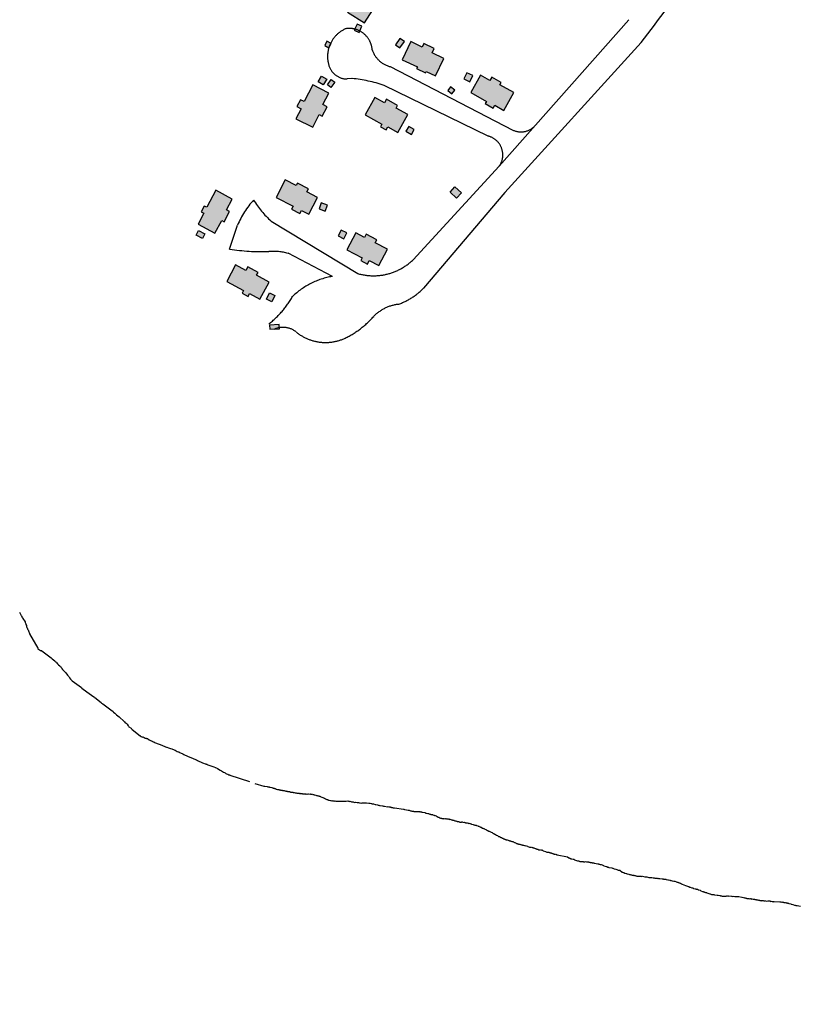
# Model space of a CAD drawing. Header units: feet. Extents: x 30669 to 99318, y 4696 to 26220.
# Tile 21 of 128: x 75346 to 76495, y 15022 to 16474. Entities that reach past the tile are written whole.
import ezdxf

# ---------------------------------------------------------------- set-up
doc = ezdxf.new("R2010")
doc.units = ezdxf.units.FT
doc.header["$LTSCALE"] = 600
doc.header["$MEASUREMENT"] = 0
doc.linetypes.add('DASHED', pattern=[0.75, 0.5, -0.25])
for name, color, linetype in [('ELB', 3, 'CONTINUOUS'), ('ELIST-H', 2, 'CONTINUOUS'), ('ELTWR', 2, 'CONTINUOUS'), ('ELYSU', 251, 'CONTINUOUS')]:
    doc.layers.add(name, color=color, linetype=linetype)

msp = doc.modelspace()

# ---------------------------------------------------------------- hatches: boundary and pattern name
at = {"layer": 'ELIST-H'}
h = msp.add_hatch(color=256, dxfattribs=at)
h.paths.add_polyline_path([(83696.7, 17255.1), (83730.8, 17349.1), (83791.9, 17326.9), (83757.8, 17233)])
h.paths.add_polyline_path([(84073.6, 16863.4), (84151.3, 16833.1), (84167.6, 16875), (84175.8, 16871.7), (84179.8, 16881.9), (84172, 16884.9), (84185, 16918.1), (84168.1, 16924.7), (84162.4, 16910.2), (84130.1, 16922.8), (84133.3, 16931), (84127, 16933.5), (84124, 16925.9), (84095.7, 16937), (84090.7, 16924.3), (84101, 16920.3), (84090.3, 16892.7), (84085.7, 16894.5)])
h.paths.add_polyline_path([(83984.7, 16933.6), (83973.5, 16913.5), (83982.2, 16908.7), (83976.3, 16898), (83967.4, 16903), (83956.6, 16883.7), (83927.5, 16899.9), (83930.3, 16905), (83927.6, 16906.5), (83931.3, 16913.1), (83933.6, 16911.8), (83937.9, 16919.6), (83926, 16926.2), (83934.9, 16942.2), (83946.3, 16935.9), (83950.4, 16943.2), (83966.4, 16934.3), (83970.4, 16941.5)])
h.paths.add_polyline_path([(82949.1, 16852.7), (83028.9, 16763.1), (83054.8, 16786.2), (83077, 16761.2), (83051, 16738.1), (83082.2, 16703.1), (83051.8, 16676), (82991.6, 16743.7), (82981.6, 16734.8), (82968.9, 16749.1), (82978.9, 16758.1), (82918.7, 16825.6)])
h.paths.add_polyline_path([(82997.6, 16522.8), (83226.6, 16325.9), (83221.5, 16320), (83228.8, 16313.8), (83233.3, 16319.1), (83448.1, 16134.7), (83493.2, 16187.2), (83285.7, 16365.5), (83302.2, 16384.7), (83280, 16403.8), (83263.8, 16385), (83085.6, 16538.1), (83094.5, 16548.5), (83080.6, 16560.5), (83071.6, 16549.9), (83056.1, 16563.2), (83022.6, 16524.1), (83008.8, 16535.9)])
h.paths.add_polyline_path([(83294.6, 16547.1), (83298, 16565.1), (83313.6, 16562.2), (83310.2, 16544.1)])
h.paths.add_polyline_path([(83178, 16738.3), (83189.1, 16746.2), (83192.4, 16741.6), (83181.3, 16733.6)])
h.paths.add_polyline_path([(82077.7, 19506.8), (82137.4, 19565.6), (82144.7, 19558.1), (82085, 19499.4)])
h.paths.add_polyline_path([(75798.9, 16442.6), (75795.6, 16436.2), (75801.8, 16433.1), (75805, 16439.5)])
h.paths.add_polyline_path([(75980.8, 16375.2), (75976.9, 16369.8), (75983.2, 16365.2), (75987.2, 16370.6)])
h.paths.add_polyline_path([(75728.5, 16024.6), (75714.3, 16023.8), (75714.6, 16017.8), (75728.9, 16018.6)])
h.paths.add_polyline_path([(75609.6, 16163.4), (75618.8, 16158.7), (75615.2, 16151.8), (75606, 16156.5)])
h.paths.add_polyline_path([(75721.9, 16067.5), (75717.7, 16058.4), (75709.7, 16062.1), (75713.9, 16071.3)])
h.paths.add_polyline_path([(75819.9, 16164.1), (75815.6, 16155.6), (75823.9, 16151.4), (75828.2, 16160)])
h.paths.add_polyline_path([(75790.3, 16204.3), (75787.2, 16195.4), (75796.4, 16192.2), (75799.5, 16201.1)])
h.paths.add_polyline_path([(75798.5, 16386.8), (75793.3, 16378.4), (75785.9, 16382.9), (75791, 16391.3)])
h.paths.add_polyline_path([(75810.4, 16382.4), (75804.6, 16374.5), (75799.5, 16378.2), (75805.3, 16386.1)])
h.paths.add_polyline_path([(75919.7, 16317), (75915.4, 16309.9), (75923.4, 16305.2), (75927.6, 16312.3)])
h.paths.add_polyline_path([(75987.6, 16227.8), (75997.1, 16218.9), (75989.9, 16211.1), (75980.3, 16220)])
h.paths.add_polyline_path([(76004.9, 16396.1), (76000.7, 16387), (76009.5, 16382.9), (76013.8, 16392)])
h.paths.add_polyline_path([(75906.4, 16446.8), (75900, 16437.4), (75906.5, 16432.9), (75913, 16442.4)])
h.paths.add_polyline_path([(75843.4, 16468.1), (75839.1, 16459), (75846.2, 16455.7), (75850.4, 16464.8)])
h.paths.add_polyline_path([(75897.8, 16717.1), (75916.3, 16707), (75908.2, 16692.1), (75889.7, 16702.2)])
h.paths.add_polyline_path([(75971.6, 16646.5), (75994.2, 16635.4), (75985.3, 16617.5), (75962.8, 16628.6)])
h.paths.add_polyline_path([(75857, 16533.3), (75842, 16509.6), (75837.6, 16512.3), (75831.4, 16502.5), (75837.6, 16498.6), (75829.3, 16485.5), (75854.2, 16469.8), (75866.3, 16489), (75868.5, 16487.6), (75877.4, 16501.8), (75872.3, 16505), (75880.7, 16518.3)])
h.paths.add_polyline_path([(75909.8, 16415.5), (75932.3, 16404.9), (75931.1, 16402.4), (75944.3, 16396.2), (75945.2, 16398.2), (75958.9, 16391.8), (75971, 16417.4), (75953.8, 16425.5), (75956.8, 16431.9), (75941.5, 16439.2), (75939.1, 16434.2), (75922.3, 16442.1)])
h.paths.add_polyline_path([(76010.9, 16366.9), (76034, 16353.9), (76032.3, 16350.8), (76044.1, 16344.1), (76046.4, 16348.2), (76059.7, 16340.7), (76074.5, 16366.9), (76053.9, 16378.5), (76055.8, 16381.8), (76041.9, 16389.6), (76039.2, 16384.8), (76025.4, 16392.6)])
h.paths.add_polyline_path([(75855.1, 16334.1), (75880, 16320.2), (75878, 16316.4), (75886.2, 16311.8), (75888.7, 16316.3), (75903.5, 16308), (75918.2, 16334.4), (75900.8, 16344), (75903, 16348), (75886.5, 16357.2), (75883.5, 16351.8), (75869.3, 16359.7)])
h.paths.add_polyline_path([(75777.8, 16378.5), (75765, 16353.7), (75759.6, 16356.5), (75754.5, 16346.4), (75760.8, 16343.2), (75753.2, 16328.4), (75777.9, 16315.7), (75787.6, 16334.7), (75792, 16332.4), (75799, 16346), (75792.8, 16349.2), (75801.6, 16366.2)])
h.paths.add_polyline_path([(75828.1, 16135.2), (75850.8, 16123), (75848.8, 16119.2), (75858.5, 16113.9), (75861.3, 16119.1), (75875.2, 16111.7), (75888.1, 16135.7), (75870.1, 16145.4), (75872.4, 16149.6), (75856.9, 16157.9), (75854.3, 16153.1), (75841.4, 16160)])
h.paths.add_polyline_path([(75724, 16212.4), (75749.1, 16199.4), (75746.7, 16194.8), (75758.9, 16188.5), (75761.3, 16193.1), (75772.1, 16187.5), (75785, 16212.3), (75769.1, 16220.5), (75771.5, 16225.1), (75755.4, 16233.4), (75753.6, 16229.8), (75737.4, 16238.2)])
h.paths.add_polyline_path([(75651.1, 16088.2), (75676, 16074.8), (75673.9, 16070.9), (75682.6, 16066.2), (75684.7, 16070.3), (75700, 16062.1), (75713.6, 16087.4), (75694.9, 16097.4), (75697.2, 16101.7), (75682, 16109.8), (75679.2, 16104.5), (75664.2, 16112.6)])
h.paths.add_polyline_path([(75635, 16222.9), (75621.5, 16197.7), (75618, 16199.6), (75613.4, 16191.1), (75617.4, 16188.9), (75608.7, 16172.6), (75633.4, 16159.3), (75643.6, 16178.4), (75647.2, 16176.4), (75655.3, 16191.5), (75650.7, 16194), (75659.2, 16209.9)])
h.paths.add_polyline_path([(77272.8, 15234), (77220.5, 15230), (77221.1, 15221.8), (77187.2, 15219.2), (77186.5, 15228.7), (77186.1, 15228.6), (77184.7, 15246.7), (77133.1, 15242.7), (77129.4, 15289.3), (77154.6, 15291.3), (77155.5, 15280.8), (77160, 15281.2), (77159.2, 15291.9), (77186, 15294), (77186.7, 15285.1), (77209.4, 15286.9), (77208.7, 15295.8), (77236.5, 15298), (77237.8, 15281.8), (77241.5, 15282.1), (77240.1, 15299.5), (77267.5, 15301.7)])
h.paths.add_polyline_path([(77218.1, 15173.6), (77219.2, 15157.2), (77203.5, 15156.1), (77202.4, 15172.6)])
h.paths.add_polyline_path([(77181.8, 15217.9), (77168.5, 15216.5), (77169.6, 15206.8), (77182.9, 15208.2)])
h.paths.add_polyline_path([(77094.4, 15281.7), (77076.1, 15276.1), (77078, 15270), (77096.3, 15275.6)])
h.paths.add_polyline_path([(77132.5, 15336.8), (77119.4, 15334.2), (77121.2, 15324.7), (77134.3, 15327.3)])
h.paths.add_polyline_path([(77466.7, 15239.3), (77465.4, 15226.2), (77453.6, 15227.4), (77455, 15240.6)])
h.paths.add_polyline_path([(77487.8, 15244.8), (77486.9, 15230.9), (77498.2, 15230.1), (77499.2, 15244)])
h.paths.add_polyline_path([(78791, 15623.1), (78811.2, 15584.8), (78783, 15569.9), (78762.8, 15608.2)])
h.paths.add_polyline_path([(78850, 15678.8), (78881.4, 15648.4), (78860.5, 15626.8), (78829.1, 15657.2)])
h.paths.add_polyline_path([(80144.9, 15735.8), (80087.1, 15740.2), (80089.7, 15773.5), (80147.5, 15769.1)])
h.paths.add_polyline_path([(79289.3, 15704.8), (79230.1, 15705.4), (79230.4, 15738.2), (79289.6, 15737.6)])
h.paths.add_polyline_path([(79410.5, 15736.8), (79353.5, 15734.3), (79355, 15699.5), (79412, 15702)])
h.paths.add_polyline_path([(79471.9, 15707.3), (79528.9, 15709.8), (79527.4, 15744.1), (79470.4, 15741.6)])
h.paths.add_polyline_path([(80351.3, 15618.5), (80411.9, 15617.1), (80411, 15578.6), (80396.7, 15578.9), (80396.9, 15587.4), (80361.6, 15588.3), (80361.5, 15581), (80350.4, 15581.2)])
h.paths.add_polyline_path([(80473.9, 15707.9), (80520.2, 15711), (80519.6, 15721), (80534.1, 15722), (80531.9, 15754.4), (80519.6, 15753.6), (80519.9, 15749.2), (80472.7, 15746.1), (80472.2, 15753.3), (80457.2, 15752.3), (80459.3, 15721.5), (80472.9, 15722.5)])
h.paths.add_polyline_path([(80745, 15760.7), (80790.1, 15745), (80782.1, 15722.2), (80737.1, 15737.9)])
h.paths.add_polyline_path([(80870.4, 15169.4), (80885.3, 15158.3), (80880.9, 15152.3), (80865.9, 15163.4)])
h.paths.add_polyline_path([(80822, 15755.5), (80815.8, 15744.8), (80825.3, 15739.3), (80831.5, 15750.1)])
h.paths.add_polyline_path([(80961.3, 15725.9), (80976.6, 15722.9), (80973.6, 15707.6), (80958.3, 15710.6)])
h.paths.add_polyline_path([(80901.8, 15736.5), (80923.6, 15727.8), (80915.9, 15708.6), (80894.1, 15717.3)])
h.paths.add_polyline_path([(80817.9, 15736.7), (80860.3, 15722.8), (80851.8, 15697), (80809.4, 15710.9)])
h.paths.add_polyline_path([(80843.1, 15830.5), (80891.5, 15815), (80883.9, 15791.3), (80835.5, 15806.8)])
h.paths.add_polyline_path([(81768.4, 12300.8), (81759.8, 12283.9), (81776.4, 12275.5), (81784.9, 12292.4)])
h.paths.add_polyline_path([(81721.7, 12323.9), (81712.9, 12309.2), (81728.9, 12299.6), (81737.8, 12314.2)])
h.paths.add_polyline_path([(81681.3, 12423.5), (81675.5, 12406.9), (81689.7, 12401.9), (81695.5, 12418.5)])
h.paths.add_polyline_path([(81401.4, 12322.5), (81398.4, 12308.7), (81413.3, 12305.4), (81416.4, 12319.2)])
h.paths.add_polyline_path([(81364.9, 12331.2), (81363.8, 12318.5), (81376, 12317.4), (81377.2, 12330.1)])
h.paths.add_polyline_path([(81068.4, 12516.7), (81091.1, 12508.5), (81086.3, 12495.3), (81063.6, 12503.5)])
h.paths.add_polyline_path([(80859.5, 12562.8), (80853.1, 12551.8), (80862.1, 12546.6), (80868.5, 12557.6)])
h.paths.add_polyline_path([(80840.5, 12555), (80850.5, 12550.4), (80845.7, 12540.1), (80835.7, 12544.6)])
h.paths.add_polyline_path([(80786.8, 12623.8), (80826.7, 12608.6), (80818.9, 12588.2), (80779, 12603.3)])
h.paths.add_polyline_path([(82058.7, 12271), (82047.2, 12260.7), (82055.4, 12251.5), (82066.9, 12261.8)])
h.paths.add_polyline_path([(82110.8, 12249.3), (82099.8, 12243.2), (82103.7, 12236), (82114.8, 12242.1)])
h.paths.add_polyline_path([(87066.2, 14169.4), (87086.8, 14184), (87105.3, 14157.8), (87084.6, 14143.2)])
h.paths.add_polyline_path([(87057.9, 14246.9), (87083.4, 14210.8), (87058.8, 14193.1), (87033.2, 14229.5)])
h.paths.add_polyline_path([(87024.6, 14137.2), (87043.6, 14151.1), (87056.5, 14133.3), (87037.6, 14117.8)])
h.paths.add_polyline_path([(88106.7, 14854.9), (88156.6, 14822), (88137, 14792.2), (88087.1, 14825.1)])
h.paths.add_polyline_path([(87139.7, 14129.1), (87121.9, 14116.8), (87112.1, 14130.9), (87129.9, 14143.3)])
h.paths.add_polyline_path([(89580.6, 14220.3), (89507, 14197.1), (89513.7, 14176.1), (89587.2, 14199.2)])
h.paths.add_polyline_path([(89044.6, 14633.8), (89029.2, 14582.3), (88996.9, 14588.9), (89012.7, 14645.3)])
h.paths.add_polyline_path([(89171.9, 14659.1), (89219.4, 14624.6), (89197.3, 14595.9), (89150, 14630.7)])
h.paths.add_polyline_path([(87876.2, 15218.6), (87801.8, 15213.5), (87802.2, 15226.5), (87877, 15233.2)])
h.paths.add_polyline_path([(87009.6, 14152.5), (87035.8, 14170.7), (87042.5, 14161.1), (87016.3, 14142.9)])
h.paths.add_polyline_path([(89590.1, 14119.7), (89604.3, 14140.6), (89623.3, 14127.8), (89617.4, 14119.1), (89615.2, 14120.5), (89607, 14108.3)])
h.paths.add_polyline_path([(83334.5, 9767.6), (83336.9, 9757.2), (83345.9, 9759.3), (83343.5, 9769.7)])
h.paths.add_polyline_path([(83301.9, 9743.3), (83314.2, 9755.6), (83322.5, 9747.3), (83310.3, 9735)])
h.paths.add_polyline_path([(83161, 9794.7), (83156.9, 9780.5), (83169.2, 9777), (83173.2, 9791.3)])
h.paths.add_polyline_path([(83229.1, 9818), (83245.5, 9806.8), (83236.3, 9793.2), (83219.9, 9804.3)])

# ---------------------------------------------------------------- linework, layer by layer
at = {"layer": 'ELB', "linetype": 'Continuous', "elevation": -54.7}
for points in [[(75857, 16533.3), (75842, 16509.6), (75837.6, 16512.3), (75831.4, 16502.5), (75837.6, 16498.6), (75829.3, 16485.5), (75854.2, 16469.8), (75866.3, 16489), (75868.5, 16487.6), (75877.4, 16501.8), (75872.3, 16505), (75880.7, 16518.3)], [(75909.8, 16415.5), (75932.3, 16404.9), (75931.1, 16402.4), (75944.3, 16396.2), (75945.2, 16398.2), (75958.9, 16391.8), (75971, 16417.4), (75953.8, 16425.5), (75956.8, 16431.9), (75941.5, 16439.2), (75939.1, 16434.2), (75922.3, 16442.1)], [(76010.9, 16366.9), (76034, 16353.9), (76032.3, 16350.8), (76044.1, 16344.1), (76046.4, 16348.2), (76059.7, 16340.7), (76074.5, 16366.9), (76053.9, 16378.5), (76055.8, 16381.8), (76041.9, 16389.6), (76039.2, 16384.8), (76025.4, 16392.6)], [(75777.8, 16378.5), (75765, 16353.7), (75759.6, 16356.5), (75754.5, 16346.4), (75760.8, 16343.2), (75753.2, 16328.4), (75777.9, 16315.7), (75787.6, 16334.7), (75792, 16332.4), (75799, 16346), (75792.8, 16349.2), (75801.6, 16366.2)], [(75855.1, 16334.1), (75880, 16320.2), (75878, 16316.4), (75886.2, 16311.8), (75888.7, 16316.3), (75903.5, 16308), (75918.2, 16334.4), (75900.8, 16344), (75903, 16348), (75886.5, 16357.2), (75883.5, 16351.8), (75869.3, 16359.7)], [(75724, 16212.4), (75749.1, 16199.4), (75746.7, 16194.8), (75758.9, 16188.5), (75761.3, 16193.1), (75772.1, 16187.5), (75785, 16212.3), (75769.1, 16220.5), (75771.5, 16225.1), (75755.4, 16233.4), (75753.6, 16229.8), (75737.4, 16238.2)], [(75635, 16222.9), (75621.5, 16197.7), (75618, 16199.6), (75613.4, 16191.1), (75617.4, 16188.9), (75608.7, 16172.6), (75633.4, 16159.3), (75643.6, 16178.4), (75647.2, 16176.4), (75655.3, 16191.5), (75650.7, 16194), (75659.2, 16209.9)], [(75828.1, 16135.2), (75850.8, 16123), (75848.8, 16119.2), (75858.5, 16113.9), (75861.3, 16119.1), (75875.2, 16111.7), (75888.1, 16135.7), (75870.1, 16145.4), (75872.4, 16149.6), (75856.9, 16157.9), (75854.3, 16153.1), (75841.4, 16160)], [(75651.1, 16088.2), (75676, 16074.8), (75673.9, 16070.9), (75682.6, 16066.2), (75684.7, 16070.3), (75700, 16062.1), (75713.6, 16087.4), (75694.9, 16097.4), (75697.2, 16101.7), (75682, 16109.8), (75679.2, 16104.5), (75664.2, 16112.6)]]:
    msp.add_lwpolyline(points, close=True, dxfattribs=at)
at = {"layer": 'ELB', "linetype": 'Continuous'}
for points in [[(75843.4, 16468.1, -54.7), (75839.1, 16459, -54.7), (75846.2, 16455.7, -54.7), (75850.4, 16464.8, -54.7)], [(75906.4, 16446.8, -54.7), (75900, 16437.4, -54.7), (75906.5, 16432.9, -54.7), (75913, 16442.4, -54.7)], [(75798.9, 16442.6, -54.7), (75795.6, 16436.2, -54.7), (75801.8, 16433.1, -54.7), (75805, 16439.5, -54.7)], [(75798.5, 16386.8, -54.7), (75793.3, 16378.4, -54.7), (75785.9, 16382.9, -54.7), (75791, 16391.3, -54.7)], [(75810.4, 16382.4, -54.7), (75804.6, 16374.5, -54.7), (75799.5, 16378.2, -54.7), (75805.3, 16386.1, -54.7)], [(76004.9, 16396.1, -54.7), (76000.7, 16387, -54.7), (76009.5, 16382.9, -54.7), (76013.8, 16392, -54.7)], [(75980.8, 16375.2, -54.7), (75976.9, 16369.8, -54.7), (75983.2, 16365.2, -54.7), (75987.2, 16370.6, -54.7)], [(75919.7, 16317, -54.7), (75915.4, 16309.9, -54.7), (75923.4, 16305.2, -54.7), (75927.6, 16312.3, -54.7)], [(75987.6, 16227.8, -54.7), (75997.1, 16218.9, -54.7), (75989.9, 16211.1, -54.7), (75980.3, 16220, -54.7)], [(75790.3, 16204.3, -54.7), (75787.2, 16195.4, -54.7), (75796.4, 16192.2, -54.7), (75799.5, 16201.1, -54.7)], [(75609.6, 16163.4, -54.7), (75618.8, 16158.7, -54.7), (75615.2, 16151.8, -54.7), (75606, 16156.5, -54.7)], [(75819.9, 16164.1, -54.7), (75815.6, 16155.6, -54.7), (75823.9, 16151.4, -54.7), (75828.2, 16160, -54.7)], [(75721.9, 16067.5, -54.7), (75717.7, 16058.4, -54.7), (75709.7, 16062.1, -54.7), (75713.9, 16071.3, -54.7)], [(75728.5, 16024.6, -54.7), (75714.3, 16023.8, -54.7), (75714.6, 16017.8, -54.7), (75728.9, 16018.6, -54.7)]]:
    msp.add_3dface(points, dxfattribs=at)
at = {"layer": 'ELTWR', "elevation": -54.7}
for points in [[(75345.6, 15600.3), (75346, 15599.5), (75346.5, 15598.2), (75347.3, 15596.6), (75348, 15595.6), (75348.4, 15594.8), (75348.9, 15593.5), (75349.9, 15592.2), (75350.4, 15590.9), (75351.5, 15589.6), (75352.9, 15587.6), (75353.7, 15586.1), (75353.9, 15584.9), (75354.7, 15583.4), (75354.9, 15582.3), (75355.7, 15580.7), (75355.9, 15579.1), (75356, 15578.5), (75356.3, 15578.3), (75356.6, 15576.6), (75357.2, 15576.2), (75357.4, 15575.1), (75358.1, 15574.1), (75359.1, 15571.4), (75359.5, 15570.6), (75359.7, 15569.5), (75360, 15569.3), (75360.1, 15568.7), (75360.4, 15568.5), (75372.4, 15547.5), (75372.7, 15547.3), (75372.8, 15546.7), (75372.5, 15546.4), (75373.2, 15546), (75373.7, 15546), (75376.6, 15543.9), (75377.1, 15544), (75377.8, 15543.6), (75378.4, 15543.1), (75392.1, 15533.1), (75393.4, 15531.6), (75397.5, 15528.6), (75398.3, 15527.6), (75398.9, 15527.1), (75399.6, 15526.1), (75400.6, 15525.4), (75401.3, 15524.4), (75402.2, 15523.7), (75403, 15522.7), (75404.9, 15521.3), (75405.6, 15520.3), (75406.5, 15519.6), (75406.9, 15518.8), (75407.6, 15518.3), (75407.7, 15517.8), (75408, 15517.5), (75408.1, 15517), (75408.7, 15516.5), (75409.1, 15515.7), (75410.1, 15515), (75412.1, 15512.5), (75413.4, 15511.6), (75414.8, 15509.6), (75415.5, 15509.1), (75416.3, 15507.5), (75416.7, 15506.8), (75417.6, 15506.1), (75418, 15505.3), (75418.8, 15504.3), (75419.2, 15503.5), (75420.6, 15501.4), (75421.9, 15500.5), (75422.9, 15499.3), (75429.9, 15494.2), (75436.9, 15489), (75437.3, 15488.3), (75444.9, 15482.7), (75455.3, 15475.5), (75456, 15475.1), (75456.4, 15474.3), (75465.9, 15467.3), (75466.6, 15466.3), (75467.6, 15465.6), (75468.2, 15465.1), (75480.3, 15456.3), (75483.5, 15454), (75484.2, 15453), (75486.1, 15451.6), (75486.8, 15450.5), (75488.1, 15449.6), (75488.5, 15448.8), (75492.3, 15446), (75499.9, 15439), (75500.5, 15438.6), (75501.5, 15437.3), (75502.8, 15436.4), (75504.2, 15434.9), (75505.6, 15432.9), (75506.2, 15432.4), (75506.9, 15431.4), (75510.1, 15429.1), (75510.5, 15428.3), (75511.8, 15427.4), (75523.4, 15417.9), (75523.6, 15418.2), (75523.4, 15417.9), (75525, 15416.7), (75525.9, 15416.6), (75527, 15416.2), (75527.6, 15416.3), (75528.6, 15415.6), (75529.4, 15415.4), (75530.4, 15414.7), (75531.2, 15414.6), (75531.6, 15414.4), (75532.1, 15414.4), (75532.7, 15414), (75533.6, 15413.8), (75534.2, 15413.9), (75536.7, 15412.1), (75537.9, 15411.7), (75539.5, 15410.5), (75540.3, 15410.4), (75541, 15409.9), (75541.8, 15409.8), (75542.8, 15409.1), (75543.7, 15408.9), (75544.6, 15408.2), (75545.8, 15407.8), (75547.3, 15407.2), (75548.5, 15406.8), (75550, 15406.2), (75551.2, 15405.8), (75552.7, 15405.2), (75553.9, 15404.8), (75555.4, 15404.2), (75556.3, 15403.5), (75559.9, 15402.4), (75560.8, 15401.7), (75562, 15401.3), (75562.9, 15401.2), (75565.3, 15400.4), (75568.3, 15399.2), (75570, 15398.9), (75573.7, 15397.2), (75575.2, 15396.6), (75576.4, 15395.7), (75577.9, 15395), (75579.4, 15394.4), (75580.6, 15394.1), (75581.6, 15393.4), (75582.8, 15393), (75583.7, 15392.3), (75585.2, 15391.7), (75586.4, 15391.3), (75587.7, 15390.4), (75590, 15389.6), (75591, 15388.9), (75592.2, 15388.5), (75593.1, 15387.8), (75594.3, 15387.4), (75595.5, 15387.1), (75601.5, 15384.6), (75602.7, 15384.2), (75604.2, 15383.6), (75605.2, 15382.9), (75606.7, 15382.3), (75607.9, 15381.4), (75615.5, 15378.3), (75616.7, 15377.4), (75619.1, 15376.6), (75620, 15376.5), (75620.6, 15376), (75621.5, 15375.9), (75622.1, 15375.4), (75623, 15375.2), (75628.9, 15373.3), (75631.9, 15372.1), (75634.3, 15371.4), (75635.5, 15370.4), (75636.1, 15370.5), (75636.7, 15370), (75637.6, 15369.9), (75641.4, 15367.1), (75643.2, 15366.3), (75644.8, 15365.1), (75646.3, 15364.5), (75647.6, 15363.6), (75648.8, 15363.2), (75649.7, 15362.5), (75650.9, 15362.1), (75652.7, 15361.3), (75654.2, 15360.6), (75655.4, 15360.3), (75655.8, 15360), (75684.5, 15350.7)], [(75692.7, 15347.8), (75706, 15343.9), (75706.8, 15343.7), (75707.4, 15343.8), (75710.8, 15343.2), (75711.5, 15342.7), (75712, 15342.8), (75712.3, 15342.6), (75712.6, 15342.9), (75712.9, 15342.7), (75713.4, 15342.8), (75714.1, 15342.3), (75714.6, 15342.4), (75714.9, 15342.1), (75717.5, 15341.7), (75718.5, 15341), (75719, 15341.1), (75719.4, 15340.8), (75719.9, 15340.9), (75720.5, 15340.5), (75721.1, 15340.5), (75721.4, 15340.3), (75721.7, 15340.1), (75722.3, 15340.2), (75723.2, 15339.5), (75724.1, 15339.3), (75724.4, 15339.1), (75726.1, 15338.8), (75726.7, 15338.9), (75727, 15338.6), (75727.6, 15338.7), (75728.2, 15338.3), (75728.4, 15338.6), (75728.7, 15338.3), (75729.3, 15338.4), (75729.6, 15338.2), (75730.2, 15338.3), (75730.5, 15338), (75731.3, 15337.9), (75731.9, 15338), (75732.8, 15337.8), (75733.4, 15337.4), (75733.9, 15337.4), (75734.8, 15337.3), (75735.1, 15337.1), (75735.7, 15337.1), (75736.6, 15337), (75736.9, 15336.8), (75737.4, 15336.8), (75738.1, 15336.4), (75738.3, 15336.7), (75738.9, 15336.2), (75739.5, 15336.3), (75740.3, 15336.2), (75740.7, 15335.9), (75741.2, 15336), (75741.5, 15335.8), (75742.1, 15335.9), (75742.9, 15335.7), (75743.5, 15335.8), (75744.1, 15335.3), (75744.7, 15335.4), (75745.3, 15334.9), (75745.9, 15335), (75746.7, 15334.9), (75747, 15334.6), (75747.6, 15334.7), (75748.5, 15334.6), (75748.8, 15334.3), (75749.3, 15334.4), (75749.6, 15334.2), (75750.2, 15334.3), (75750.5, 15334), (75751.1, 15334.1), (75751.4, 15333.9), (75751.9, 15334), (75752.2, 15333.8), (75752.8, 15333.8), (75753.1, 15333.6), (75753.7, 15333.7), (75754, 15333.5), (75754.2, 15333.8), (75754.5, 15333.5), (75755.4, 15333.4), (75755.7, 15333.2), (75756.8, 15333.3), (75757.1, 15333.1), (75757.7, 15333.2), (75758, 15332.9), (75758.5, 15333), (75759.1, 15333.1), (75759.4, 15332.9), (75760, 15333), (75760.8, 15332.8), (75761.4, 15332.9), (75761.7, 15332.7), (75762.2, 15332.7), (75762.6, 15332.5), (75763.1, 15332.6), (75763.4, 15332.4), (75764, 15332.4), (75764.8, 15332.3), (75765.4, 15332.4), (75766.3, 15332.2), (75766.8, 15332.3), (75767.1, 15332.1), (75768.2, 15332.2), (75769.1, 15332.1), (75769.6, 15332.2), (75770.5, 15332), (75772.2, 15332.3), (75773.9, 15332), (75774.7, 15332.4), (75775.3, 15331.9), (75775.9, 15332), (75776.2, 15331.8), (75776.7, 15331.9), (75777.1, 15331.6), (75777.6, 15331.7), (75777.9, 15331.5), (75778.8, 15331.3), (75779.3, 15331.4), (75780, 15330.9), (75782.6, 15330.5), (75783.2, 15330), (75784.1, 15329.9), (75784.6, 15330), (75785.3, 15329.5), (75785.8, 15329.6), (75786.1, 15329.3), (75786.7, 15329.4), (75787.3, 15329), (75787.9, 15329), (75788.2, 15328.8), (75789.4, 15328.4), (75790, 15328), (75791.2, 15327.6), (75792.7, 15327), (75793.9, 15326.6), (75795.4, 15326), (75796.6, 15325), (75797.8, 15324.6), (75798.8, 15323.9), (75799.6, 15323.8), (75799.9, 15323.6), (75800.8, 15323.4), (75801.1, 15323.2), (75802, 15323), (75802.3, 15322.8), (75804, 15322.5), (75805.2, 15322.1), (75806.3, 15322.3), (75807.2, 15322.1), (75807.8, 15322.2), (75808.1, 15322), (75808.6, 15322.1), (75808.9, 15321.8), (75809.8, 15321.7), (75810.4, 15321.8), (75812.1, 15321.5), (75813.2, 15321.6), (75814.9, 15321.3), (75816, 15321.5), (75816.9, 15321.4), (75819.1, 15321.7), (75820.8, 15321.4), (75822.5, 15321.6), (75823.3, 15321.5), (75823.9, 15321.6), (75824.4, 15321.7), (75824.8, 15321.4), (75825.6, 15321.3), (75826.4, 15321.7), (75827.3, 15321.5), (75829.5, 15321.9), (75830.7, 15321.5), (75831.2, 15321.6), (75832.4, 15321.2), (75832.9, 15321.3), (75834.1, 15320.9), (75835, 15320.7), (75836.4, 15320.7), (75837.3, 15320.5), (75839.6, 15319.8), (75840.7, 15319.9), (75843.3, 15319.5), (75844.8, 15319.4), (75845.3, 15319.5), (75847, 15319.2), (75847.6, 15319.3), (75850.2, 15318.8), (75851, 15319.2), (75851.8, 15319.1), (75852.9, 15319.3), (75853.8, 15319.1), (75854.9, 15319.3), (75855.2, 15319), (75855.8, 15319.1), (75856.7, 15319), (75857.2, 15319.1), (75860.7, 15318.5), (75861.2, 15318.5), (75862.1, 15318.4), (75862.6, 15318.5), (75864.4, 15318.2), (75865, 15317.7), (75865.9, 15317.6), (75867.3, 15317.5), (75869.7, 15316.7), (75871.1, 15316.7), (75873.4, 15315.9), (75874.3, 15315.8), (75875.5, 15315.4), (75876.4, 15315.2), (75877.2, 15315.1), (75880.7, 15314.5), (75881.2, 15314.6), (75882.1, 15314.4), (75882.4, 15314.2), (75883.3, 15314), (75883.8, 15314.1), (75888.2, 15313.4), (75889.3, 15313.5), (75890.1, 15313.4), (75891.3, 15313), (75891.9, 15313.1), (75892.7, 15312.9), (75893.4, 15312.5), (75894.2, 15312.3), (75894.6, 15312.1), (75895.7, 15312.2), (75896.3, 15311.8), (75896.9, 15311.9), (75897.7, 15311.7), (75898.3, 15311.8), (75911.5, 15309.9), (75911.8, 15309.6), (75912.4, 15309.7), (75913, 15309.3), (75913.6, 15309.3), (75916.2, 15308.9), (75918.5, 15308.1), (75919.9, 15308.1), (75921.1, 15307.7), (75922, 15307.5), (75923.2, 15307.2), (75924, 15307), (75924.9, 15306.9), (75925.2, 15306.6), (75926.3, 15306.8), (75927, 15306.3), (75927.5, 15306.4), (75928.4, 15306.3), (75930, 15306.5), (75930.9, 15306.4), (75931.4, 15306.4), (75932.3, 15306.3), (75933.4, 15306.5), (75933.7, 15306.2), (75934.6, 15306.1), (75935.2, 15306.2), (75936, 15306), (75936.6, 15306.1), (75936.9, 15305.9), (75938.6, 15305.6), (75938.9, 15305.3), (75943.3, 15304.6), (75943.6, 15304.3), (75944.5, 15304.2), (75944.8, 15304), (75947.4, 15303.5), (75948.6, 15303.1), (75949.4, 15303), (75950.6, 15302.6), (75951.5, 15302.5), (75952.1, 15302), (75952.7, 15302.1), (75953.5, 15301.9), (75953.8, 15301.7), (75954.4, 15301.8), (75955.3, 15301.1), (75955.9, 15301.2), (75956.2, 15300.9), (75957.1, 15300.8), (75957.4, 15300.5), (75958.3, 15300.4), (75958.6, 15300.2), (75959.8, 15299.8), (75960.4, 15299.3), (75961.6, 15298.9), (75962.8, 15298), (75963.7, 15297.8), (75964.7, 15297.1), (75965.5, 15297), (75966.2, 15296.5), (75966.7, 15296.6), (75967.6, 15296.5), (75968.2, 15296), (75968.8, 15296.1), (75969.6, 15295.9), (75970.2, 15296), (75971.1, 15295.9), (75971.4, 15295.6), (75972.5, 15295.8), (75973.3, 15295.6), (75974.4, 15295.8), (75975.1, 15295.4), (75975.6, 15295.4), (75976.5, 15295.3), (75977, 15295.4), (75977.9, 15295.2), (75978.5, 15295.3), (75979.1, 15294.8), (75980, 15294.7), (75980.5, 15294.8), (75981.4, 15294.6), (75982.6, 15294.2), (75983.4, 15294.1), (75984.1, 15293.6), (75985.8, 15293.3), (75986.4, 15292.9), (75987.3, 15292.7), (75989, 15292.4), (75989.7, 15291.9), (75990.2, 15292), (75990.8, 15291.6), (75991.7, 15291.4), (75992.3, 15291.5), (75993.1, 15291.3), (75993.8, 15290.9), (75994.6, 15290.7), (75995.2, 15290.8), (75996, 15290.7), (75997.1, 15290.8), (75997.7, 15290.9), (75998.2, 15291), (75999.1, 15290.8), (75999.4, 15290.6), (76001.2, 15290.3), (76001.7, 15290.4), (76002.6, 15290.3), (76003.2, 15289.8), (76004.9, 15289.5), (76005.5, 15289.6), (76007.2, 15289.3), (76007.9, 15288.8), (76008.4, 15288.9), (76009.3, 15288.7), (76009.6, 15288.5), (76010.2, 15288.6), (76010.8, 15288.1), (76011.3, 15288.2), (76012, 15287.7), (76014.6, 15287.3), (76015.2, 15286.8), (76016.1, 15286.7), (76016.7, 15286.2), (76017.6, 15286.1), (76018.1, 15286.1), (76019, 15286), (76019.6, 15285.5), (76021.4, 15285.2), (76022, 15284.8), (76022.9, 15284.6), (76023.5, 15284.1), (76024.7, 15283.8), (76025.3, 15283.3), (76026.2, 15283.2), (76028.1, 15281.8), (76028.9, 15281.6), (76029.6, 15281.1), (76030.4, 15281), (76031.1, 15280.5), (76031.9, 15280.4), (76032.9, 15279.7), (76034.1, 15279.3), (76035.4, 15278.4), (76035.9, 15278.4), (76037.2, 15277.5), (76038, 15277.4), (76039, 15276.7), (76040.2, 15276.3), (76041.1, 15275.6), (76042.3, 15275.2), (76042.9, 15274.7), (76043.9, 15274), (76044.8, 15273.9), (76046.3, 15272.7), (76047.2, 15272.6), (76049.1, 15271.2), (76050.3, 15270.8), (76051.9, 15269.6), (76053.1, 15269.2), (76054.3, 15268.3), (76054.9, 15268.4), (76055.5, 15267.9), (76055.8, 15267.7), (76056.4, 15267.8), (76057.3, 15267.1), (76058.2, 15266.9), (76059.1, 15266.2), (76060, 15266.1), (76060.7, 15265.6), (76061.5, 15265.5), (76061.8, 15265.2), (76062.7, 15265.1), (76063.3, 15264.6), (76063.9, 15264.7), (76064.5, 15264.2), (76065.1, 15264.3), (76065.7, 15263.8), (76066.3, 15263.9), (76066.9, 15263.5), (76067.4, 15263.5), (76068.1, 15263.1), (76068.9, 15262.9), (76069.5, 15263), (76070.1, 15262.5), (76070.7, 15262.6), (76071.3, 15262.2), (76073, 15261.9), (76073.7, 15261.4), (76074.5, 15261.2), (76075.2, 15260.8), (76076, 15260.6), (76076.7, 15260.2), (76077.9, 15259.8), (76078.5, 15259.3), (76079.4, 15259.2), (76080, 15258.7), (76080.5, 15258.8), (76081.2, 15258.3), (76081.7, 15258.4), (76082, 15258.2), (76082.6, 15258.3), (76082.9, 15258), (76083.5, 15258.1), (76084.1, 15257.6), (76084.6, 15257.7), (76085.6, 15257), (76086.1, 15257.1), (76087, 15257), (76087.3, 15256.7), (76087.9, 15256.8), (76088.2, 15256.6), (76088.7, 15256.7), (76089.7, 15256), (76090.3, 15256), (76090.6, 15255.8), (76091.1, 15255.9), (76092, 15255.7), (76092.6, 15255.3), (76093.2, 15255.4), (76094.4, 15255), (76095, 15254.5), (76095.9, 15254.4), (76096.5, 15253.9), (76097, 15254), (76097.4, 15253.7), (76097.9, 15253.8), (76098.2, 15253.6), (76098.8, 15253.7), (76099.1, 15253.4), (76099.6, 15253.5), (76100.2, 15253.6), (76100.5, 15253.4), (76101.1, 15253.5), (76101.7, 15253), (76102.2, 15253.1), (76102.9, 15252.6), (76103.1, 15252.9), (76103.4, 15252.7), (76104, 15252.8), (76104.9, 15252.1), (76105.8, 15251.9), (76106.1, 15251.7), (76107, 15251.5), (76107.6, 15251.1), (76108.5, 15250.9), (76108.8, 15250.7), (76109.7, 15250.6), (76110.6, 15249.9), (76111.2, 15249.9), (76112, 15249.8), (76112.3, 15249.6), (76112.9, 15249.6), (76113.2, 15249.4), (76113.8, 15249.5), (76114.1, 15249.3), (76114.3, 15249.6), (76114.6, 15249.3), (76114.9, 15249.7), (76115.5, 15249.2), (76115.7, 15249.5), (76116, 15249.3), (76116.9, 15249.1), (76117.9, 15248.4), (76120.9, 15247.2), (76123.2, 15246.4), (76125, 15246.1), (76126.1, 15246.3), (76126.7, 15245.8), (76127.3, 15245.9), (76128.2, 15245.2), (76129.3, 15245.4), (76129.9, 15244.9), (76130.5, 15245), (76131.4, 15244.3), (76132.3, 15244.1), (76132.6, 15243.9), (76133.5, 15243.8), (76133.8, 15243.5), (76134.7, 15243.4), (76135.2, 15243.5), (76135.9, 15243), (76136.4, 15243.1), (76136.7, 15242.9), (76137.6, 15242.7), (76137.9, 15242.5), (76138.5, 15242.6), (76153.6, 15239.2), (76155.5, 15237.8), (76156.4, 15237.7), (76156.7, 15237.4), (76157.3, 15237), (76157.9, 15237.1), (76158.5, 15236.6), (76159.4, 15236.4), (76159.9, 15236.5), (76161.7, 15236.2), (76162.3, 15235.8), (76162.8, 15235.9), (76164.1, 15234.9), (76165.3, 15234.5), (76166.8, 15233.9), (76168.5, 15233.6), (76169.4, 15233.5), (76170.3, 15233.3), (76170.6, 15233.1), (76171.8, 15232.7), (76173.2, 15232.6), (76174.9, 15232.3), (76176, 15232.5), (76176.9, 15232.4), (76177.2, 15232.1), (76177.7, 15232.2), (76179.2, 15232.1), (76180.3, 15232.3), (76181.4, 15231.9), (76182.5, 15232.1), (76183.4, 15231.9), (76184.3, 15231.8), (76184.9, 15231.3), (76186, 15231.5), (76186.9, 15231.4), (76187.2, 15231.1), (76188.1, 15231), (76188.6, 15231.1), (76189.5, 15230.9), (76189.8, 15230.7), (76190.7, 15230.5), (76191.8, 15230.7), (76192.1, 15230.5), (76192.3, 15230.8), (76192.6, 15230.5), (76192.9, 15230.3), (76193.3, 15230.1), (76198.5, 15229.2), (76198.8, 15228.9), (76199.3, 15229), (76200, 15228.6), (76200.5, 15228.6), (76200.8, 15228.4), (76201.7, 15228.3), (76202.6, 15228.1), (76203.4, 15228), (76204.6, 15227.6), (76205.9, 15226.6), (76206.1, 15227), (76207.1, 15226.3), (76210.6, 15225.1), (76211.5, 15225), (76212.4, 15224.3), (76213, 15224.4), (76213.3, 15224.1), (76213.9, 15224.2), (76214.5, 15223.7), (76218.8, 15223), (76219.5, 15222.5), (76220, 15222.6), (76220.6, 15222.1), (76220.9, 15222.5), (76221.5, 15222), (76222.4, 15221.8), (76224.7, 15221.1), (76226.5, 15220.8), (76228.3, 15219.9), (76229.7, 15219.9), (76230.9, 15219.5), (76234.4, 15216.9), (76234.9, 15217), (76235.6, 15216.5), (76236.4, 15216.4), (76238, 15215.2), (76240.6, 15214.8), (76240.9, 15214.5), (76242.1, 15214.2), (76243.9, 15213.9), (76245, 15213.5), (76245.9, 15213.3), (76247.1, 15212.9), (76248, 15212.8), (76248.8, 15212.6), (76249.1, 15212.4), (76249.7, 15212.5), (76250, 15212.3), (76250.6, 15212.3), (76250.9, 15212.1), (76252, 15212.3), (76252.6, 15211.8), (76253.5, 15211.7), (76254.1, 15211.2), (76255, 15211), (76256.1, 15211.2), (76256.4, 15211), (76257.3, 15210.8), (76258.4, 15211), (76259.2, 15210.8), (76260.3, 15211), (76261.2, 15210.9), (76261.8, 15210.9), (76262.1, 15210.7), (76262.9, 15210.6), (76264, 15210.7), (76267.5, 15210.1), (76268.9, 15210.1), (76270.7, 15209.8), (76272.2, 15209.2), (76273.6, 15209.1), (76274.8, 15208.7), (76276.4, 15209), (76276.7, 15208.7), (76277.3, 15208.8), (76277.6, 15208.6), (76278.1, 15208.7), (76279.9, 15208.4), (76281.3, 15208.3), (76282.5, 15207.9), (76283.6, 15208.1), (76284.8, 15207.7), (76285.3, 15207.8), (76286.2, 15207.6), (76287.3, 15207.8), (76287.6, 15207.6), (76288.5, 15207.4), (76289.6, 15207.6), (76293, 15207), (76293.6, 15207.1), (76293.9, 15206.8), (76294.4, 15206.9), (76295.1, 15206.5), (76295.6, 15206.5), (76296.5, 15206.4), (76297, 15206.5), (76297.9, 15206.3), (76298.5, 15206.4), (76299.1, 15205.9), (76299.6, 15206), (76301.4, 15205.7), (76302.6, 15205.3), (76304.3, 15205), (76304.6, 15204.8), (76305.2, 15204.9), (76305.5, 15204.7), (76306, 15204.7), (76306.4, 15204.5), (76308.1, 15204.2), (76310.5, 15203.4), (76311.9, 15203.4), (76314.2, 15202.6), (76314.9, 15202.2), (76315.4, 15202.2), (76316.1, 15201.8), (76316.9, 15201.6), (76317.8, 15201.5), (76318.4, 15201), (76320.2, 15200.7), (76321.7, 15199.5), (76322.9, 15199.2), (76327.4, 15197.3), (76329.2, 15196.5), (76330.4, 15196.1), (76331.6, 15195.7), (76332.5, 15195.5), (76333.4, 15194.8), (76334.3, 15194.7), (76336.7, 15193.9), (76338.4, 15193.6), (76339.4, 15192.9), (76341.7, 15192.2), (76342.6, 15192), (76343.1, 15192.1), (76343.5, 15191.9), (76343.8, 15191.6), (76344.6, 15191.5), (76345.2, 15191.6), (76346.1, 15190.9), (76347, 15190.7), (76349.4, 15190), (76350.3, 15189.3), (76352.7, 15188.5), (76353.6, 15188.3), (76354.2, 15187.9), (76355.1, 15187.7), (76355.4, 15187.5), (76356.2, 15187.3), (76356.9, 15186.9), (76357.4, 15187), (76358.3, 15186.8), (76359.2, 15186.1), (76360.4, 15185.7), (76362.2, 15185.4), (76363.4, 15185), (76364, 15184.6), (76364.9, 15184.4), (76366, 15184), (76368.6, 15183.6), (76369.2, 15183.7), (76370.1, 15183.5), (76370.4, 15183.3), (76370.9, 15183.4), (76374.4, 15182.8), (76375.5, 15183), (76378.1, 15182.5), (76378.4, 15182.3), (76379, 15182.4), (76379.3, 15182.1), (76379.9, 15181.7), (76380.5, 15181.7), (76381.6, 15181.4), (76382.5, 15181.2), (76384.7, 15181.5), (76385.6, 15181.4), (76386.7, 15181.6), (76387, 15181.3), (76387.5, 15181.4), (76388.3, 15181.8), (76389.2, 15181.7), (76390.6, 15181.6), (76391.7, 15181.8), (76395.2, 15181.2), (76396.6, 15181.1), (76397.7, 15181.3), (76400.3, 15180.8), (76401.4, 15181), (76402.3, 15180.8), (76403.4, 15181), (76403.7, 15180.8), (76404.2, 15180.9), (76405.1, 15180.7), (76406.2, 15180.9), (76410.5, 15180.1), (76411.2, 15179.7), (76412.9, 15179.4), (76413.2, 15179.1), (76413.8, 15179.2), (76414.4, 15178.7), (76415, 15178.8), (76415.8, 15178.7), (76416.5, 15178.2), (76417.6, 15178.4), (76418.2, 15177.9), (76419.1, 15177.8), (76420.2, 15177.9), (76421, 15177.8), (76421.3, 15177.6), (76422.4, 15177.7), (76423.3, 15177.6), (76423.9, 15177.7), (76424.2, 15177.4), (76425, 15177.3), (76425.4, 15177), (76426.5, 15177.2), (76427.3, 15177.1), (76427.6, 15176.8), (76428.7, 15177), (76429.1, 15176.8), (76429.6, 15176.8), (76429.9, 15176.6), (76430.5, 15176.7), (76430.8, 15176.5), (76431.3, 15176.5), (76431.7, 15176.3), (76432.5, 15176.2), (76433.1, 15176.2), (76433.7, 15175.8), (76434.3, 15175.9), (76435.1, 15175.7), (76435.4, 15175.5), (76436.3, 15175.3), (76436.9, 15175.4), (76437.2, 15175.2), (76438.9, 15174.9), (76439.2, 15174.6), (76440.3, 15174.8), (76440.9, 15174.9), (76441.7, 15174.8), (76442.3, 15174.8), (76442.9, 15174.4), (76443.5, 15174.5), (76444.3, 15174.3), (76445.5, 15174.5), (76445.8, 15174.2), (76446.3, 15174.3), (76446.6, 15174.1), (76448.8, 15174.4), (76449.2, 15174.2), (76449.4, 15174.5), (76449.7, 15174.3), (76450.8, 15174.4), (76451.1, 15174.2), (76451.4, 15174.5), (76451.7, 15174.3), (76452.5, 15174.1), (76453.2, 15173.7), (76453.7, 15173.8), (76455.5, 15173.5), (76456, 15173.5), (76456.3, 15173.3), (76456.9, 15173.4), (76457.2, 15173.2), (76458.3, 15173.3), (76466.5, 15173.2), (76466.8, 15172.9), (76467.9, 15173.1), (76468.5, 15172.6), (76470.2, 15172.9), (76470.8, 15172.4), (76471.4, 15172.5), (76471.7, 15172.3), (76472.2, 15172.4), (76472.5, 15172.1), (76473.1, 15172.2), (76473.4, 15172), (76474, 15172.1), (76474.3, 15171.8), (76474.8, 15171.9), (76475.1, 15171.7), (76475.7, 15171.8), (76476, 15171.5), (76476.6, 15171.6), (76476.9, 15171.4), (76477.4, 15171.5), (76478.1, 15171), (76478.6, 15171.1), (76479.5, 15170.9), (76480.1, 15170.5), (76482.7, 15170), (76483.3, 15169.5), (76485.9, 15169.1), (76488.3, 15168.3), (76489.2, 15168.2), (76490.4, 15167.8), (76491.6, 15167.4), (76492.1, 15167.5), (76497.3, 15166.6)]]:
    msp.add_lwpolyline(points, dxfattribs=at)
at = {"layer": 'ELYSU', "linetype": 'DASHED'}
for p, q in [((76243.9, 16474.5, -54.7), (76053, 16258.5, -54.7)), ((76262.3, 16441, -54.7), (76061, 16219.4, -54.7)), ((75892, 16405.2, -54.7), (76072.9, 16311.7, -54.7)), ((75835.8, 16387.7, -54.7), (75828.9, 16387, -54.7)), ((76036.6, 16302.7, -54.7), (75883, 16377.6, -54.7)), ((75925.9, 16120.2, -54.7), (76053, 16258.5, -54.7)), ((76061, 16219.4, -54.7), (75941.1, 16078.3, -54.7)), ((75655.3, 16135.9, -54.7), (75667, 16171.2, -54.7)), ((75716.5, 16177.4, -54.7), (75844.2, 16100, -54.7)), ((75806.9, 16095.6, -54.7), (75741.6, 16129.8, -54.7))]:
    msp.add_line(p, q, dxfattribs=at)
for centre, radius, start, end in [((74800.3, 17581.2, -54.7), 1854, 322.0495, 329.9468), ((75844.4, 16420.2, -54.7), 44.7, 113.3137, 201.987), ((75831.6, 16427.5, -54.7), 34.1, 3.8969, 98.2729), ((75901.6, 16441.9, -54.7), 37.9, 198.497, 255.2958), ((75828.8, 16415.5, -54.7), 28.5, 204.843, 270.0717), ((75816.9, 16185.4, -54.7), 203.2, 71.0215, 84.6689), ((76085, 16337.2, -54.7), 28.2, 244.6792, 313.8622), ((76029.6, 16275, -54.7), 28.6, 324.8346, 75.8929), ((75785.2, 16121.7, -54.7), 128.2, 137.4381, 157.2909), ((75812.5, 16283, -54.7), 142.8, 211.5219, 227.711), ((75705.4, 16491.9, -54.7), 359.6, 261.9829, 271.2516), ((75720.1, 16053.3, -54.7), 79.4, 74.3064, 94.927), ((75867.6, 16180.4, -54.7), 83.7, 253.7564, 314.0716), ((75824.6, 15987.3, -54.7), 109.8, 99.3098, 134.2179), ((75874.5, 16141.8, -54.7), 92, 288.5017, 316.4155), ((75628, 16134.6, -54.7), 138.3, 308.0151, 330.2459), ((75911.4, 15993.5, -54.7), 61.5, 97.2603, 135.1693), ((75768.2, 16123.6, -54.7), 132.1, 295.8107, 318.9384), ((75734, 15989.5, -54.7), 31.1, 50.7866, 115.946), ((75796.8, 16066.9, -54.7), 68.6, 231.0189, 294.9704)]:
    msp.add_arc(centre, radius, start, end, dxfattribs=at)

doc.saveas('drawing.dxf')
